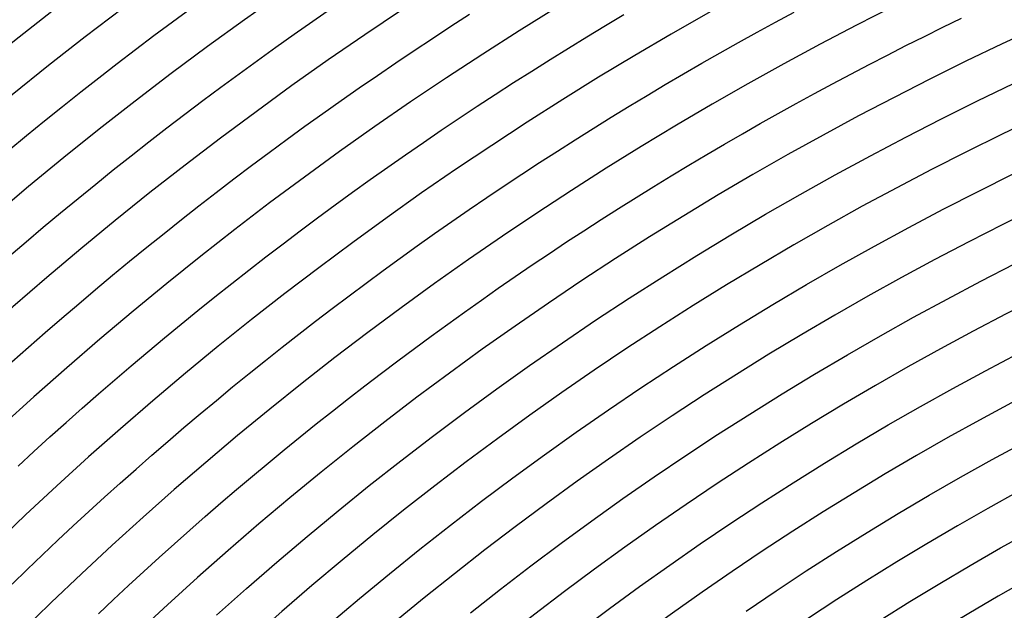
# Model space of a CAD drawing. Header units: millimetres. Extents: x -430 to 430, y -430 to 430.
# Tile 37 of 116: x -237 to -140, y 242 to 300. Entities that reach past the tile are written whole.
import ezdxf

# ---------------------------------------------------------------- set-up
doc = ezdxf.new("R2010")
doc.units = ezdxf.units.MM
doc.layers.add('THICK', color=7, linetype='Continuous')

msp = doc.modelspace()

# ---------------------------------------------------------------- linework, layer by layer
at = {"layer": 'THICK'}
for p, q in [((-221.996, 299.745), (-220.163, 301.093)), ((-208.189, 299.804), (-206.356, 301.069)), ((-194.588, 299.307), (-192.759, 300.488)), ((-179.393, 299.364), (-177.564, 300.453)), ((-162.635, 299.718), (-160.804, 300.704)), ((-223.82, 298.385), (-221.996, 299.745)), ((-210.014, 298.529), (-208.189, 299.804)), ((-164.46, 298.72), (-162.635, 299.718)), ((-146.18, 299.199), (-144.353, 300.086)), ((-211.831, 297.242), (-210.014, 298.529)), ((-196.411, 298.114), (-194.588, 299.307)), ((-181.216, 298.264), (-179.393, 299.364)), ((-166.279, 297.712), (-164.46, 298.72)), ((-148.003, 298.302), (-146.18, 299.199)), ((-225.636, 297.014), (-223.82, 298.385)), ((-198.225, 296.91), (-196.411, 298.114)), ((-183.032, 297.154), (-181.216, 298.264)), ((-168.092, 296.692), (-166.279, 297.712)), ((-149.82, 297.394), (-148.003, 298.302)), ((-227.444, 295.632), (-225.636, 297.014)), ((-213.64, 295.944), (-211.831, 297.242)), ((-200.033, 295.696), (-198.225, 296.91)), ((-184.842, 296.031), (-183.032, 297.154)), ((-169.899, 295.661), (-168.092, 296.692)), ((-151.631, 296.474), (-149.82, 297.394)), ((-229.243, 294.239), (-227.444, 295.632)), ((-215.441, 294.635), (-213.64, 295.944)), ((-201.833, 294.47), (-200.033, 295.696)), ((-186.644, 294.898), (-184.842, 296.031)), ((-171.7, 294.619), (-169.899, 295.661)), ((-153.437, 295.544), (-151.631, 296.474)), ((-217.235, 293.316), (-215.441, 294.635)), ((-188.439, 293.754), (-186.644, 294.898)), ((-173.494, 293.566), (-171.7, 294.619)), ((-157.031, 293.65), (-155.237, 294.602)), ((-155.237, 294.602), (-153.437, 295.544)), ((-231.034, 292.835), (-229.243, 294.239)), ((-203.626, 293.233), (-201.833, 294.47)), ((-190.228, 292.599), (-188.439, 293.754)), ((-158.819, 292.686), (-157.031, 293.65)), ((-142.785, 291.954), (-139.234, 293.665)), ((-232.816, 291.42), (-231.034, 292.835)), ((-219.02, 291.985), (-217.235, 293.316)), ((-205.41, 291.986), (-203.626, 293.233)), ((-175.281, 292.502), (-173.494, 293.566)), ((-160.602, 291.712), (-158.819, 292.686)), ((-220.797, 290.644), (-219.02, 291.985)), ((-207.188, 290.727), (-205.41, 291.986)), ((-192.009, 291.434), (-190.228, 292.599)), ((-177.062, 291.427), (-175.281, 292.502)), ((-162.378, 290.727), (-160.602, 291.712)), ((-146.316, 290.201), (-142.785, 291.954)), ((-234.589, 289.995), (-232.816, 291.42)), ((-208.957, 289.458), (-207.188, 290.727)), ((-193.783, 290.257), (-192.009, 291.434)), ((-178.837, 290.342), (-177.062, 291.427)), ((-164.149, 289.731), (-162.378, 290.727)), ((-236.354, 288.558), (-234.589, 289.995)), ((-222.566, 289.291), (-220.797, 290.644)), ((-195.55, 289.069), (-193.783, 290.257)), ((-180.604, 289.246), (-178.837, 290.342)), ((-149.825, 288.405), (-146.316, 290.201)), ((-224.326, 287.928), (-222.566, 289.291)), ((-210.719, 288.178), (-208.957, 289.458)), ((-197.31, 287.871), (-195.55, 289.069)), ((-182.366, 288.139), (-180.604, 289.246)), ((-165.913, 288.724), (-164.149, 289.731)), ((-238.11, 287.111), (-236.354, 288.558)), ((-226.079, 286.555), (-224.326, 287.928)), ((-212.473, 286.887), (-210.719, 288.178)), ((-199.062, 286.662), (-197.31, 287.871)), ((-184.12, 287.021), (-182.366, 288.139)), ((-167.671, 287.707), (-165.913, 288.724)), ((-153.313, 286.566), (-149.825, 288.405)), ((-214.219, 285.585), (-212.473, 286.887)), ((-185.867, 285.892), (-184.12, 287.021)), ((-169.423, 286.679), (-167.671, 287.707)), ((-227.822, 285.17), (-226.079, 286.555)), ((-200.807, 285.442), (-199.062, 286.662)), ((-187.608, 284.753), (-185.867, 285.892)), ((-171.169, 285.64), (-169.423, 286.679)), ((-156.777, 284.686), (-153.313, 286.566)), ((-229.558, 283.775), (-227.822, 285.17)), ((-215.958, 284.273), (-214.219, 285.585)), ((-202.545, 284.212), (-200.807, 285.442)), ((-172.908, 284.59), (-171.169, 285.64)), ((-217.688, 282.951), (-215.958, 284.273)), ((-204.275, 282.971), (-202.545, 284.212)), ((-189.341, 283.603), (-187.608, 284.753)), ((-174.641, 283.53), (-172.908, 284.59)), ((-160.219, 282.763), (-156.777, 284.686)), ((-142.715, 283.057), (-139.271, 284.768)), ((-231.285, 282.369), (-229.558, 283.775)), ((-205.997, 281.72), (-204.275, 282.971)), ((-191.068, 282.443), (-189.341, 283.603)), ((-176.367, 282.46), (-174.641, 283.53)), ((-146.137, 281.306), (-142.715, 283.057)), ((-233.003, 280.953), (-231.285, 282.369)), ((-219.41, 281.618), (-217.688, 282.951)), ((-192.787, 281.272), (-191.068, 282.443)), ((-178.087, 281.379), (-176.367, 282.46)), ((-163.637, 280.799), (-160.219, 282.763)), ((-221.123, 280.274), (-219.41, 281.618)), ((-207.712, 280.458), (-205.997, 281.72)), ((-194.499, 280.091), (-192.787, 281.272)), ((-179.8, 280.287), (-178.087, 281.379)), ((-149.539, 279.512), (-146.137, 281.306)), ((-234.712, 279.527), (-233.003, 280.953)), ((-222.829, 278.92), (-221.123, 280.274)), ((-209.419, 279.186), (-207.712, 280.458)), ((-196.204, 278.899), (-194.499, 280.091)), ((-181.507, 279.185), (-179.8, 280.287)), ((-167.031, 278.793), (-163.637, 280.799)), ((-236.413, 278.09), (-234.712, 279.527)), ((-211.118, 277.903), (-209.419, 279.186)), ((-183.206, 278.073), (-181.507, 279.185)), ((-152.918, 277.678), (-149.539, 279.512)), ((-224.526, 277.555), (-222.829, 278.92)), ((-197.902, 277.697), (-196.204, 278.899)), ((-170.4, 276.747), (-167.031, 278.793)), ((-238.105, 276.642), (-236.413, 278.09)), ((-226.215, 276.18), (-224.526, 277.555)), ((-212.809, 276.61), (-211.118, 277.903)), ((-199.592, 276.485), (-197.902, 277.697)), ((-184.899, 276.95), (-183.206, 278.073)), ((-156.275, 275.803), (-152.918, 277.678)), ((-227.896, 274.795), (-226.215, 276.18)), ((-214.493, 275.307), (-212.809, 276.61)), ((-201.275, 275.262), (-199.592, 276.485)), ((-186.585, 275.817), (-184.899, 276.95)), ((-173.744, 274.66), (-170.4, 276.747)), ((-216.168, 273.993), (-214.493, 275.307)), ((-202.951, 274.029), (-201.275, 275.262)), ((-188.264, 274.673), (-186.585, 275.817)), ((-159.609, 273.887), (-156.275, 275.803)), ((-142.449, 274.206), (-139.113, 275.914)), ((-229.568, 273.4), (-227.896, 274.795)), ((-189.936, 273.52), (-188.264, 274.673)), ((-177.063, 272.532), (-173.744, 274.66)), ((-231.231, 271.995), (-229.568, 273.4)), ((-217.836, 272.669), (-216.168, 273.993)), ((-204.619, 272.786), (-202.951, 274.029)), ((-191.601, 272.356), (-189.936, 273.52)), ((-162.919, 271.931), (-159.609, 273.887)), ((-145.765, 272.458), (-142.449, 274.206)), ((-219.495, 271.336), (-217.836, 272.669)), ((-206.279, 271.533), (-204.619, 272.786)), ((-193.259, 271.182), (-191.601, 272.356)), ((-180.355, 270.364), (-177.063, 272.532)), ((-149.059, 270.67), (-145.765, 272.458)), ((-232.886, 270.579), (-231.231, 271.995)), ((-221.146, 269.992), (-219.495, 271.336)), ((-207.931, 270.269), (-206.279, 271.533)), ((-166.205, 269.935), (-162.919, 271.931)), ((-234.532, 269.153), (-232.886, 270.579)), ((-194.91, 269.998), (-193.259, 271.182)), ((-183.622, 268.157), (-180.355, 270.364)), ((-152.331, 268.842), (-149.059, 270.67)), ((-222.789, 268.638), (-221.146, 269.992)), ((-209.576, 268.996), (-207.931, 270.269)), ((-196.553, 268.804), (-194.91, 269.998)), ((-169.467, 267.899), (-166.205, 269.935)), ((-236.17, 267.718), (-234.532, 269.153)), ((-224.423, 267.273), (-222.789, 268.638)), ((-211.213, 267.713), (-209.576, 268.996)), ((-198.189, 267.6), (-196.553, 268.804)), ((-155.581, 266.975), (-152.331, 268.842)), ((-237.799, 266.272), (-236.17, 267.718)), ((-212.842, 266.419), (-211.213, 267.713)), ((-199.818, 266.386), (-198.189, 267.6)), ((-186.861, 265.91), (-183.622, 268.157)), ((-172.704, 265.824), (-169.467, 267.899)), ((-226.05, 265.899), (-224.423, 267.273)), ((-158.808, 265.068), (-155.581, 266.975)), ((-141.991, 265.405), (-138.761, 267.107)), ((-227.668, 264.516), (-226.05, 265.899)), ((-214.464, 265.116), (-212.842, 266.419)), ((-201.439, 265.163), (-199.818, 266.386)), ((-190.072, 263.624), (-186.861, 265.91)), ((-175.916, 263.709), (-172.704, 265.824)), ((-216.077, 263.803), (-214.464, 265.116)), ((-203.053, 263.929), (-201.439, 265.163)), ((-162.011, 263.122), (-158.808, 265.068)), ((-145.2, 263.663), (-141.991, 265.405)), ((-229.277, 263.122), (-227.668, 264.516)), ((-217.682, 262.48), (-216.077, 263.803)), ((-204.659, 262.685), (-203.053, 263.929)), ((-193.256, 261.299), (-190.072, 263.624)), ((-179.102, 261.556), (-175.916, 263.709)), ((-148.387, 261.882), (-145.2, 263.663)), ((-230.878, 261.718), (-229.277, 263.122)), ((-206.258, 261.432), (-204.659, 262.685)), ((-165.191, 261.138), (-162.011, 263.122)), ((-232.47, 260.305), (-230.878, 261.718)), ((-219.279, 261.147), (-217.682, 262.48)), ((-151.553, 260.063), (-148.387, 261.882)), ((-220.868, 259.804), (-219.279, 261.147)), ((-207.849, 260.169), (-206.258, 261.432)), ((-196.411, 258.936), (-193.256, 261.299)), ((-182.261, 259.365), (-179.102, 261.556)), ((-168.346, 259.115), (-165.191, 261.138)), ((-234.053, 258.882), (-232.47, 260.305)), ((-222.449, 258.452), (-220.868, 259.804)), ((-209.432, 258.896), (-207.849, 260.169)), ((-154.696, 258.206), (-151.553, 260.063)), ((-235.628, 257.45), (-234.053, 258.882)), ((-211.008, 257.614), (-209.432, 258.896)), ((-199.537, 256.534), (-196.411, 258.936)), ((-185.393, 257.135), (-182.261, 259.365)), ((-171.476, 257.054), (-168.346, 259.115)), ((-224.021, 257.09), (-222.449, 258.452)), ((-157.816, 256.31), (-154.696, 258.206)), ((-141.341, 256.655), (-138.217, 258.351)), ((-237.194, 256.007), (-235.628, 257.45)), ((-225.585, 255.719), (-224.021, 257.09)), ((-212.575, 256.322), (-211.008, 257.614)), ((-188.499, 254.867), (-185.393, 257.135)), ((-174.582, 254.955), (-171.476, 257.054)), ((-214.135, 255.02), (-212.575, 256.322)), ((-202.634, 254.095), (-199.537, 256.534)), ((-160.914, 254.377), (-157.816, 256.31)), ((-144.443, 254.922), (-141.341, 256.655)), ((-227.141, 254.338), (-225.585, 255.719)), ((-215.686, 253.709), (-214.135, 255.02)), ((-191.576, 252.562), (-188.499, 254.867)), ((-177.661, 252.819), (-174.582, 254.955)), ((-147.525, 253.151), (-144.443, 254.922)), ((-228.688, 252.948), (-227.141, 254.338)), ((-205.701, 251.619), (-202.634, 254.095)), ((-163.987, 252.407), (-160.914, 254.377)), ((-230.227, 251.548), (-228.688, 252.948)), ((-217.23, 252.389), (-215.686, 253.709)), ((-150.584, 251.343), (-147.525, 253.151)), ((-218.766, 251.059), (-217.23, 252.389)), ((-194.626, 250.22), (-191.576, 252.562)), ((-180.715, 250.646), (-177.661, 252.819)), ((-167.037, 250.399), (-163.987, 252.407)), ((-231.757, 250.139), (-230.227, 251.548)), ((-220.293, 249.72), (-218.766, 251.059)), ((-208.738, 249.105), (-205.701, 251.619)), ((-153.622, 249.498), (-150.584, 251.343)), ((-233.279, 248.721), (-231.757, 250.139)), ((-197.646, 247.841), (-194.626, 250.22)), ((-183.742, 248.435), (-180.715, 250.646)), ((-170.062, 248.355), (-167.037, 250.399)), ((-221.812, 248.371), (-220.293, 249.72)), ((-211.744, 246.555), (-208.738, 249.105)), ((-156.637, 247.616), (-153.622, 249.498)), ((-140.499, 247.961), (-137.482, 249.647)), ((-234.792, 247.293), (-233.279, 248.721)), ((-223.323, 247.014), (-221.812, 248.371)), ((-186.742, 246.188), (-183.742, 248.435)), ((-173.062, 246.274), (-170.062, 248.355)), ((-236.296, 245.856), (-234.792, 247.293)), ((-200.638, 245.425), (-197.646, 247.841)), ((-159.629, 245.698), (-156.637, 247.616)), ((-143.497, 246.239), (-140.499, 247.961)), ((-224.826, 245.647), (-223.323, 247.014)), ((-214.719, 243.969), (-211.744, 246.555)), ((-189.714, 243.905), (-186.742, 246.188)), ((-176.036, 244.156), (-173.062, 246.274)), ((-146.473, 244.48), (-143.497, 246.239)), ((-237.791, 244.41), (-236.296, 245.856)), ((-226.32, 244.271), (-224.826, 245.647)), ((-203.6, 242.973), (-200.638, 245.425)), ((-162.597, 243.744), (-159.629, 245.698)), ((-227.806, 242.886), (-226.32, 244.271)), ((-149.428, 242.686), (-146.473, 244.48)), ((-217.663, 241.346), (-214.719, 243.969)), ((-192.658, 241.586), (-189.714, 243.905)), ((-178.985, 242.003), (-176.036, 244.156)), ((-165.542, 241.754), (-162.597, 243.744)), ((-229.283, 241.491), (-227.806, 242.886)), ((-206.532, 240.486), (-203.6, 242.973)), ((-152.36, 240.855), (-149.428, 242.686)), ((-181.907, 239.814), (-178.985, 242.003))]:
    msp.add_line(p, q, dxfattribs=at)
for radius, start, end in [(390, 90.29334, 134.70667), (386, 90.29689, 134.70312), (381, 90.06902, 134.93093), (377, 90.30394, 134.69602), (369, 90.31052, 134.68943), (361, 90.31746, 134.68255), (353, 90.32462, 134.67539), (345, 90.33212, 134.66783), (337, 90.34003, 134.65998), (329, 90.34828, 134.65167), (321, 90.35699, 134.64302), (313, 90.3661, 134.63391), (305, 90.37573, 134.62428), (297, 90.38581, 134.61414), (289, 90.39653, 134.60349), (281, 90.40781, 134.5922), (273, 90.41973, 134.58022), (265, 90.43245, 134.56756), (257, 90.44591, 134.5541), (249, 90.46018, 134.53977)]:
    msp.add_arc((0, 0), radius, start, end, dxfattribs=at)

doc.saveas('drawing.dxf')
